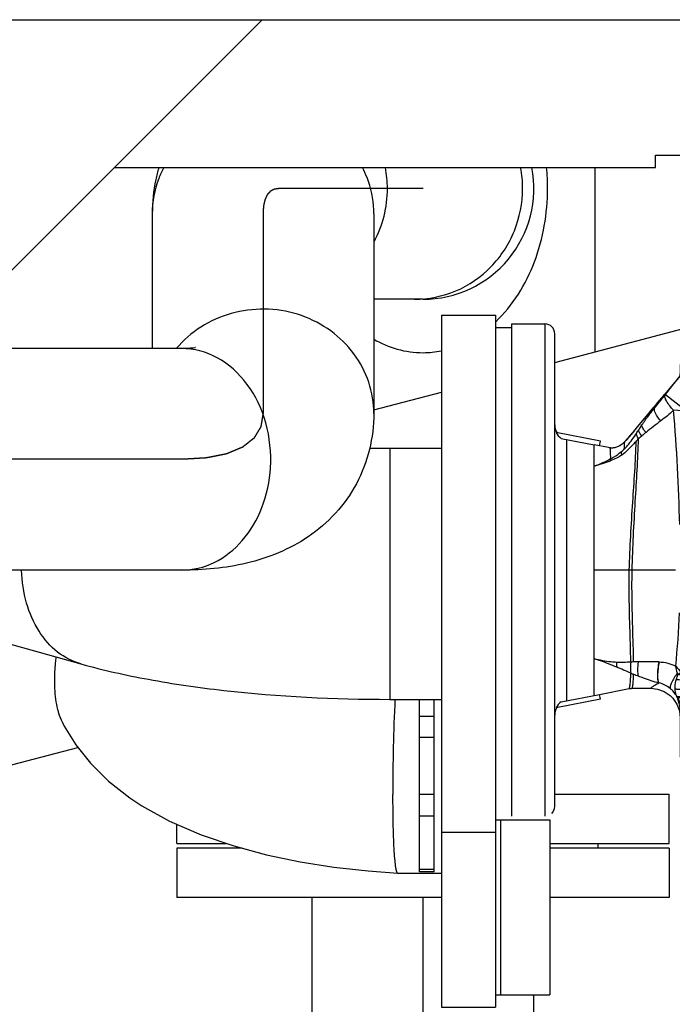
# Model space of a CAD drawing. Header units: millimetres. Extents: x 0 to 1189, y 0 to 841.
# Tile 32 of 158: x 498 to 509, y 290 to 306. Entities that reach past the tile are written whole.
import ezdxf

# ---------------------------------------------------------------- set-up
doc = ezdxf.new("R2010")
doc.units = ezdxf.units.MM
doc.header["$LTSCALE"] = 65.395
doc.linetypes.add('CENTER', pattern=[0.6, 0.375, -0.075, 0.075, -0.075])
for name, color, linetype in [('0006_725700_27_ABL983', 7, 'CONTINUOUS'), ('0006_725700_27_T2_PBL985', 7, 'CONTINUOUS'), ('0006_725700_27_T3_ABL984', 7, 'CONTINUOUS'), ('1907_060000_TLKGS_KGS_V_ABL933', 7, 'CONTINUOUS'), ('1907_153200_52_ABL1126', 7, 'CONTINUOUS'), ('1907_153200_52_T1_PBL1146', 7, 'CONTINUOUS'), ('1907_153200_83_ABL1034', 7, 'CONTINUOUS'), ('1907_153200_83_T5_PBL1250', 7, 'CONTINUOUS'), ('1997_030000_TLKGS_V_ABL918', 7, 'CONTINUOUS'), ('1997_800000_TLKGS_V_ABL980', 7, 'CONTINUOUS'), ('80ND40-DIN2690-MAK_PBL1253', 7, 'CONTINUOUS'), ('EN1092-1-01A-DN80-PN16_PBL1125', 7, 'CONTINUOUS'), ('EN1092-1-01A-DN80-PN16_PBL1127', 7, 'CONTINUOUS'), ('EN1092-1-05A-DN80-PN16_PBL1124', 7, 'CONTINUOUS'), ('links_21_VBL869', 7, 'CONTINUOUS')]:
    doc.layers.add(name, color=color, linetype=linetype)

# ---------------------------------------------------------------- blocks, each defined once
blk = doc.blocks.new('0006_725700_27_T2_PBL985', base_point=(511.518, 297.016))
at = {"layer": '0006_725700_27_T2_PBL985', "color": 7, "linetype": 'CONTINUOUS'}
for p, q in [((506.11, 301.016), (506.645, 301.016)), ((506.11, 293.016), (506.11, 301.016)), ((506.805, 293.176), (506.805, 300.856)), ((508.845, 300.356), (510.569, 300.356)), ((508.845, 300.356), (508.845, 300.204)), ((514.961, 300.356), (516.685, 300.356)), ((516.685, 297.794), (516.685, 300.356)), ((508.826, 300.153), (508.751, 300.064)), ((508.827, 300.154), (508.826, 300.153)), ((508.839, 300.175), (508.827, 300.154)), ((508.828, 300.154), (508.827, 300.154)), ((508.828, 300.154), (508.83, 300.157)), ((508.829, 300.154), (508.828, 300.154)), ((508.845, 300.204), (508.839, 300.175)), ((508.846, 300.203), (508.845, 300.204)), ((508.751, 300.064), (508.589, 299.871)), ((509.213, 300.052), (509.209, 300.043)), ((508.541, 299.814), (508.466, 299.726)), ((508.591, 299.873), (508.533, 299.805)), ((508.412, 299.663), (508.335, 299.573)), ((508.47, 299.73), (508.409, 299.659)), ((508.313, 299.546), (508.256, 299.478)), ((508.355, 299.595), (508.294, 299.523)), ((508.258, 299.481), (508.118, 299.311)), ((516.925, 299.416), (516.805, 299.416)), ((516.925, 299.416), (516.925, 297.016)), ((507.546, 299.113), (506.826, 299.253)), ((508.002, 299.171), (507.969, 299.133)), ((508.027, 299.201), (507.992, 299.16)), ((508.059, 299.239), (508.012, 299.184)), ((508.093, 299.28), (508.045, 299.222)), ((508.129, 299.324), (508.079, 299.264)), ((506.912, 299.155), (507.445, 299.051)), ((506.999, 294.894), (506.999, 299.138)), ((507.68, 299.006), (507.445, 299.051)), ((507.445, 298.703), (507.445, 299.051)), ((507.531, 299.035), (507.546, 299.113)), ((507.882, 299.049), (507.863, 299.037)), ((507.933, 299.092), (507.93, 299.09)), ((507.945, 299.106), (507.932, 299.092)), ((507.969, 299.133), (507.945, 299.106)), ((507.986, 299.153), (507.971, 299.136)), ((507.699, 299.002), (507.679, 299.006)), ((507.7, 299.002), (507.692, 299.004)), ((507.7, 299.002), (507.699, 299.002)), ((507.702, 299.002), (507.7, 299.002)), ((507.702, 299.002), (507.7, 299.002)), ((507.445, 297.016), (507.445, 298.703)), ((516.406, 298.796), (516.405, 298.796)), ((516.406, 298.796), (516.405, 298.673)), ((516.406, 298.797), (516.406, 298.796)), ((507.445, 295.576), (507.445, 297.016)), ((516.925, 297.016), (516.805, 297.016)), ((516.685, 293.996), (516.685, 296.238)), ((507.445, 294.98), (507.445, 295.576)), ((508.934, 295.362), (508.925, 295.353)), ((508.927, 295.406), (508.967, 295.409)), ((508.943, 295.373), (508.934, 295.362)), ((508.937, 295.361), (508.934, 295.361)), ((508.949, 295.381), (508.943, 295.373)), ((508.953, 295.379), (508.967, 295.409)), ((507.531, 294.997), (508.017, 295.091)), ((508.063, 295.096), (508.365, 295.096)), ((516.405, 295.125), (516.405, 293.996)), ((507.546, 294.918), (506.826, 294.778)), ((506.912, 294.877), (507.531, 294.997)), ((507.546, 294.918), (507.531, 294.997)), ((508.845, 294.717), (508.845, 293.996)), ((516.528, 293.713), (516.556, 293.685)), ((509.285, 293.556), (510.765, 293.556)), ((514.698, 293.516), (515.027, 293.516)), ((514.767, 293.556), (516.245, 293.556)), ((514.927, 293.516), (514.927, 293.556)), ((514.963, 293.556), (514.963, 293.516)), ((515.019, 293.516), (515.019, 293.556)), ((515.026, 293.516), (515.026, 293.556)), ((515.027, 293.516), (515.027, 293.556)), ((515.427, 293.516), (515.427, 293.556)), ((515.427, 293.516), (515.845, 293.516)), ((515.428, 293.516), (515.428, 293.556)), ((515.436, 293.516), (515.436, 293.556)), ((515.477, 293.516), (515.477, 293.556)), ((515.745, 293.516), (515.745, 293.556)), ((515.782, 293.556), (515.782, 293.516)), ((515.837, 293.516), (515.837, 293.556)), ((515.844, 293.516), (515.844, 293.556)), ((515.845, 293.516), (515.845, 293.556))]:
    blk.add_line(p, q, dxfattribs=at)
at = {"layer": '0006_725700_27_T2_PBL985', "color": 9, "linetype": 'CONTINUOUS'}
for p, q in [((506.645, 301.016), (506.645, 293.016)), ((509.285, 300.022), (509.285, 300.356)), ((516.528, 300.356), (516.528, 298.361)), ((508.827, 300.153), (508.828, 300.154)), ((508.604, 299.867), (508.95, 299.597)), ((508.95, 299.597), (508.737, 299.614)), ((516.805, 297.016), (516.805, 299.416)), ((509.071, 299.19), (509.072, 299.19)), ((509.072, 299.192), (509.072, 299.192)), ((516.25, 299.209), (516.466, 299.207)), ((509.037, 298.448), (509.043, 298.695)), ((509.043, 298.695), (509.045, 298.725)), ((509.043, 298.695), (509.135, 298.693)), ((509.045, 298.725), (509.149, 298.718)), ((516.406, 298.797), (516.404, 298.798)), ((516.405, 298.796), (516.404, 298.798)), ((516.405, 298.673), (516.405, 298.796)), ((509.89, 298.589), (509.89, 298.588)), ((515.661, 298.592), (515.661, 298.592)), ((509.547, 298.48), (509.546, 298.48)), ((515.369, 298.299), (515.368, 298.299)), ((515.369, 298.299), (515.369, 298.299)), ((508.017, 297.016), (507.445, 297.016)), ((508.063, 297.016), (508.017, 297.016)), ((508.765, 297.016), (508.063, 297.016)), ((508.978, 295.521), (508.981, 295.719)), ((510.166, 295.772), (510.167, 295.772)), ((516.528, 295.67), (516.528, 293.713)), ((507.445, 295.576), (507.452, 295.575)), ((508.978, 295.521), (509.065, 295.52)), ((509.665, 295.49), (509.634, 295.478)), ((515.887, 295.575), (515.979, 295.544)), ((515.979, 295.544), (515.981, 295.544)), ((507.807, 295.443), (507.807, 295.442)), ((508.041, 295.343), (508.041, 295.343)), ((508.802, 295.32), (508.797, 295.342)), ((508.856, 295.354), (508.927, 295.406)), ((508.967, 295.409), (508.991, 295.387)), ((508.981, 295.453), (509.085, 295.465)), ((508.991, 295.387), (509.105, 295.413)), ((509.634, 295.478), (509.632, 295.478)), ((515.689, 295.435), (515.689, 295.436)), ((509.079, 295.238), (509.16, 295.291)), ((516.326, 295.195), (516.405, 295.125)), ((509.205, 295.075), (509.245, 295.127)), ((508.799, 294.94), (508.796, 294.948)), ((508.845, 294.717), (509.277, 294.717)), ((509.277, 293.996), (509.277, 294.717)), ((510.143, 293.996), (508.845, 293.996)), ((516.405, 293.996), (515.388, 293.996)), ((509.285, 293.556), (509.281, 293.556)), ((509.285, 293.556), (509.285, 293.556)), ((514.975, 293.556), (514.975, 293.516)), ((515.793, 293.556), (515.793, 293.516))]:
    blk.add_line(p, q, dxfattribs=at)
at = {"layer": '0006_725700_27_T2_PBL985', "color": 7, "linetype": 'CONTINUOUS'}
for points in [[(508.845, 300.199), (508.84, 300.176), (508.83, 300.157)], [(508.444, 299.699), (508.438, 299.693), (508.432, 299.686)], [(507.933, 299.092), (507.93, 299.09), (507.922, 299.082), (507.911, 299.072), (507.898, 299.061), (507.882, 299.049), (507.863, 299.037), (507.844, 299.028), (507.826, 299.02), (507.81, 299.014), (507.794, 299.009), (507.78, 299.005), (507.766, 299.003), (507.754, 299.001), (507.742, 299), (507.731, 299), (507.721, 299), (507.711, 299.001)], [(507.93, 299.09), (507.922, 299.082), (507.911, 299.072), (507.898, 299.061)], [(507.971, 299.136), (507.958, 299.12), (507.944, 299.105)], [(507.754, 299.001), (507.742, 299), (507.731, 299), (507.721, 299), (507.711, 299.001), (507.702, 299.002)], [(508.017, 295.091), (508.03, 295.094), (508.05, 295.095), (508.063, 295.096)], [(508.365, 295.096), (508.474, 295.083), (508.584, 295.043), (508.681, 294.977), (508.723, 294.936), (508.789, 294.84), (508.831, 294.731), (508.845, 294.616)]]:
    blk.add_lwpolyline(points, dxfattribs=at)
at = {"layer": '0006_725700_27_T2_PBL985', "color": 9, "linetype": 'CONTINUOUS'}
blk.add_lwpolyline([(509.072, 299.192), (509.072, 299.191), (509.072, 299.19)], dxfattribs=at)
at = {"layer": '0006_725700_27_T2_PBL985', "color": 7, "linetype": 'CONTINUOUS'}
for centre, radius, start, end in [((506.645, 300.856), 0.16, 0, 90), ((508.764, 300.204), 0.0815, 340.3811, 343.7263), ((508.765, 300.204), 0.0799, 339.3174, 340.9961), ((508.764, 300.204), 0.0808, 341.0354, 352.8247), ((508.765, 300.204), 0.0805, 343.712, 356.1672), ((508.755, 300.205), 0.0898, 357.5243, 359.4843), ((514.695, 318.863), 19.603, 253.7488, 253.9795), ((516.805, 299.536), 0.12, 180, 270), ((507.045, 299.374), 0.24, 180, 210.8825), ((516.805, 296.896), 0.12, 90, 110.5607), ((512.765, 297.016), 4, 359.4628, 0.5371), ((511.55, 291.59), 4.589, 124.9043, 125.5519), ((483.063, 307.146), 28.439, 335.2383, 335.5578), ((508.681, 297.511), 2.165, 276.4509, 276.7063), ((505.996, 295.113), 2.894, 2.4103, 4.1643), ((507.045, 294.658), 0.24, 149.1183, 180), ((509.285, 293.996), 0.44, 180, 270), ((516.245, 293.996), 0.44, 270, 360), ((506.645, 293.176), 0.16, 315.0229, 360)]:
    blk.add_arc(centre, radius, start, end, dxfattribs=at)
at = {"layer": '0006_725700_27_T2_PBL985', "color": 9, "linetype": 'CONTINUOUS'}
for centre, radius, start, end in [((946.617, 294.912), 430.389, 179.27526, 179.42794), ((541.487, 296.996), 32.641, 175.4289, 178.5037), ((500.441, 304.242), 9.176, 326.9435, 327.3711), ((470.856, 301.128), 38.265, 356.3984, 357.0961), ((506.455, 336.324), 37.224, 274.0318, 274.587), ((519.387, 340.133), 41.044, 265.4035, 265.6163), ((516.206, 307.832), 8.629, 271.7306, 271.9998), ((507.354, 299.589), 0.839, 309.819, 314.385), ((510.312, 298.3), 0.687, 156.3233, 167.8479), ((510.738, 301.527), 3.271, 253.5779, 259.812), ((522.488, 296.867), 13.64, 183.046, 186.1471), ((517.945, 267.948), 28.929, 106.7315, 106.9816), ((510.395, 295.798), 0.792, 190.5829, 202.9373), ((511.125, 288.243), 7.59, 97.2572, 97.4596), ((510.969, 295.918), 0.842, 190.2509, 194.6938), ((510.97, 295.919), 0.843, 194.6896, 195.2224), ((514.614, 291.905), 3.883, 72.8456, 78.7489), ((508.187, 292.702), 2.823, 90.5114, 92.036), ((508.326, 279.399), 16.126, 89.388, 90.5821), ((508.491, 294.815), 0.709, 89.0827, 89.4072), ((509.526, 295.512), 0.548, 178.9859, 186.114), ((510.376, 295.79), 0.771, 202.9333, 205.5039), ((513.734, 289.09), 6.833, 71.6355, 72.7572), ((515.271, 295.708), 0.63, 336.435, 347.8011), ((509.092, 297.956), 2.817, 248.0931, 249.0983), ((506.716, 294.899), 2.128, 12.0321, 15.1673), ((509.585, 295.51), 0.607, 185.3711, 191.6599), ((510.337, 301.202), 6.293, 249.0535, 249.7861), ((508.408, 294.785), 0.409, 76.9879, 77.2571), ((508.283, 294.717), 0.563, 24.282, 25.3616), ((508.14, 294.707), 0.699, 15.0908, 19.4184), ((508.334, 294.716), 0.511, 0.0768, 19.7849), ((509.82, 294.009), 1.349, 135.3116, 136.1124)]:
    blk.add_arc(centre, radius, start, end, dxfattribs=at)
at = {"layer": '0006_725700_27_T2_PBL985', "color": 7, "linetype": 'CONTINUOUS'}
blk.add_ellipse((516.93, 293.996), major_axis=(0.524, 0), ratio=0.8391, start_param=-3.141593, end_param=-2.443461, dxfattribs=at)
at = {"layer": '0006_725700_27_T2_PBL985', "color": 9, "linetype": 'CONTINUOUS'}
for points in [[(516.466, 299.207), (516.44, 299.589), (516.423, 299.973), (516.406, 300.356)], [(516.492, 300.356), (516.495, 299.973), (516.499, 299.591), (516.507, 299.208)], [(508.604, 299.867), (508.678, 299.963), (508.752, 300.058), (508.827, 300.153)], [(509.285, 300.022), (509.172, 299.881), (509.061, 299.739), (508.95, 299.597)], [(508.737, 299.614), (508.672, 299.552), (508.6, 299.496), (508.529, 299.441)], [(508.529, 299.441), (508.448, 299.378), (508.366, 299.318), (508.288, 299.253)], [(508.166, 299.151), (508.183, 299.167), (508.2, 299.182), (508.218, 299.197)], [(508.288, 299.253), (508.264, 299.235), (508.241, 299.216), (508.218, 299.197)], [(509.072, 299.192), (509.158, 299.144), (509.243, 299.096), (509.328, 299.047)], [(509.072, 299.19), (509.116, 299.07), (509.16, 298.951), (509.203, 298.831)], [(516.197, 299.056), (516.23, 299.099), (516.253, 299.155), (516.25, 299.209)], [(508.129, 299.112), (508.141, 299.125), (508.153, 299.138), (508.166, 299.151)], [(507.895, 298.886), (507.839, 298.847), (507.775, 298.818), (507.711, 298.793)], [(507.712, 298.823), (507.627, 298.774), (507.537, 298.736), (507.446, 298.703)], [(507.446, 298.703), (507.534, 298.733), (507.624, 298.76), (507.711, 298.793)], [(507.711, 298.793), (507.711, 298.803), (507.711, 298.813), (507.712, 298.823)], [(516.405, 298.796), (516.393, 298.779), (516.381, 298.761), (516.368, 298.745)], [(509.89, 298.588), (509.854, 298.527), (509.828, 298.459), (509.814, 298.39)], [(515.741, 298.384), (515.726, 298.457), (515.699, 298.528), (515.661, 298.592)], [(515.879, 298.563), (515.896, 298.523), (515.909, 298.481), (515.918, 298.439)], [(509.64, 298.444), (509.608, 298.455), (509.577, 298.466), (509.547, 298.48)], [(509.814, 298.39), (509.755, 298.407), (509.698, 298.426), (509.64, 298.444)], [(515.918, 298.439), (515.859, 298.42), (515.8, 298.401), (515.741, 298.384)], [(515.995, 298.468), (515.97, 298.457), (515.944, 298.448), (515.918, 298.439)], [(508.77, 295.455), (508.802, 295.743), (508.819, 296.032), (508.831, 296.32)], [(508.041, 295.521), (507.963, 295.516), (507.885, 295.514), (507.807, 295.517)], [(508.087, 295.523), (508.072, 295.522), (508.056, 295.522), (508.041, 295.521)], [(508.502, 295.524), (508.594, 295.522), (508.689, 295.499), (508.77, 295.455)], [(515.689, 295.436), (515.722, 295.491), (515.746, 295.553), (515.759, 295.616)], [(508.041, 295.343), (507.963, 295.375), (507.885, 295.409), (507.807, 295.442)], [(508.77, 295.455), (508.8, 295.423), (508.829, 295.389), (508.856, 295.354)], [(508.802, 295.32), (508.82, 295.332), (508.838, 295.344), (508.856, 295.354)], [(509.079, 295.238), (509.047, 295.286), (509.015, 295.335), (508.991, 295.387)], [(508.681, 295.093), (508.629, 295.136), (508.565, 295.168), (508.5, 295.183)], [(508.782, 295.242), (508.789, 295.268), (508.796, 295.294), (508.802, 295.32)], [(508.802, 295.32), (508.829, 295.32), (508.856, 295.321), (508.882, 295.323)], [(508.792, 294.958), (508.764, 295.009), (508.726, 295.056), (508.681, 295.093)], [(508.926, 295.05), (508.906, 295.064), (508.885, 295.076), (508.863, 295.086)], [(508.926, 295.05), (508.918, 294.996), (508.91, 294.942), (508.899, 294.888)], [(509.205, 295.075), (509.252, 294.963), (509.277, 294.839), (509.277, 294.717)], [(509.316, 295.006), (509.277, 295.026), (509.24, 295.049), (509.205, 295.075)], [(516.405, 295.125), (516.35, 295.061), (516.277, 295.011), (516.2, 294.976)], [(508.817, 294.926), (508.809, 294.932), (508.801, 294.939), (508.796, 294.948)], [(508.819, 294.934), (508.811, 294.939), (508.803, 294.946), (508.797, 294.953)], [(508.814, 294.919), (508.808, 294.925), (508.803, 294.932), (508.799, 294.94)], [(508.814, 294.919), (508.813, 294.909), (508.813, 294.899), (508.815, 294.889)], [(508.842, 294.856), (508.837, 294.878), (508.827, 294.9), (508.814, 294.919)], [(508.842, 294.856), (508.83, 294.864), (508.821, 294.876), (508.815, 294.889)], [(508.899, 294.888), (508.885, 294.909), (508.867, 294.928), (508.847, 294.945)], [(508.86, 294.958), (508.876, 294.937), (508.89, 294.913), (508.899, 294.888)]]:
    blk.add_open_spline(points, degree=3, dxfattribs=at)
at = {"layer": '0006_725700_27_T2_PBL985', "color": 7, "linetype": 'CONTINUOUS'}
for points, knots in [([(509.209, 300.043), (509.163, 300.057), (509.036, 300.094), (508.909, 300.131), (508.829, 300.154)], [0, 0, 0, 0, 0.367589, 1, 1, 1, 1]), ([(509.213, 300.052), (509.168, 300.07), (509.046, 300.121), (508.924, 300.171), (508.846, 300.203)], [0, 0, 0, 0, 0.364371, 1, 1, 1, 1]), ([(507.807, 295.517), (507.778, 295.518), (507.658, 295.527), (507.539, 295.55), (507.452, 295.575)], [0, 0, 0, 0, 0.245477, 1, 1, 1, 1]), ([(508.967, 295.409), (508.964, 295.378), (508.953, 295.258), (508.939, 295.138), (508.926, 295.05)], [0, 0, 0, 0, 0.258686, 1, 1, 1, 1]), ([(508.887, 295.235), (508.885, 295.222), (508.875, 295.173), (508.867, 295.123), (508.863, 295.086)], [0, 0, 0, 0, 0.259255, 1, 1, 1, 1])]:
    blk.add_open_spline(points, degree=3, knots=knots, dxfattribs=at)
for points in [[(508.83, 300.157), (508.839, 300.169), (508.844, 300.185), (508.845, 300.201)], [(508.835, 297.756), (508.82, 298.376), (508.79, 298.996), (508.737, 299.614)], [(506.826, 299.253), (506.844, 299.214), (506.875, 299.178), (506.912, 299.155)], [(508.924, 295.36), (508.901, 295.357), (508.879, 295.356), (508.856, 295.354)], [(508.949, 295.381), (508.955, 295.39), (508.964, 295.399), (508.967, 295.409)], [(516.405, 295.125), (516.405, 295.185), (516.396, 295.247), (516.377, 295.305)], [(506.912, 294.877), (506.875, 294.854), (506.844, 294.818), (506.826, 294.778)]]:
    blk.add_open_spline(points, degree=3, dxfattribs=at)
at = {"layer": '0006_725700_27_T2_PBL985', "color": 9, "linetype": 'CONTINUOUS'}
for points, knots in [([(508.43, 299.653), (508.445, 299.671), (508.503, 299.743), (508.561, 299.814), (508.604, 299.867)], [0, 0, 0, 0, 0.258261, 1, 1, 1, 1]), ([(508.737, 299.614), (508.693, 299.66), (508.633, 299.727), (508.585, 299.839), (508.604, 299.867)], [0, 0, 0, 0, 0.655036, 1, 1, 1, 1]), ([(508.222, 299.375), (508.239, 299.401), (508.305, 299.496), (508.377, 299.587), (508.43, 299.653)], [0, 0, 0, 0, 0.264755, 1, 1, 1, 1]), ([(508.529, 299.441), (508.495, 299.48), (508.449, 299.539), (508.417, 299.627), (508.43, 299.653)], [0, 0, 0, 0, 0.642545, 1, 1, 1, 1]), ([(508.17, 299.294), (508.174, 299.301), (508.191, 299.328), (508.208, 299.355), (508.222, 299.375)], [0, 0, 0, 0, 0.23693, 1, 1, 1, 1]), ([(508.288, 299.253), (508.268, 299.275), (508.24, 299.311), (508.219, 299.358), (508.222, 299.375)], [0, 0, 0, 0, 0.627214, 1, 1, 1, 1]), ([(507.94, 298.99), (507.957, 299.006), (508.028, 299.082), (508.088, 299.169), (508.132, 299.237)], [0, 0, 0, 0, 0.220303, 1, 1, 1, 1]), ([(508.166, 299.151), (508.16, 299.159), (508.144, 299.185), (508.13, 299.216), (508.132, 299.237)], [0, 0, 0, 0, 0.319941, 1, 1, 1, 1]), ([(508.218, 299.197), (508.203, 299.215), (508.182, 299.244), (508.168, 299.28), (508.17, 299.294)], [0, 0, 0, 0, 0.610409, 1, 1, 1, 1]), ([(516.404, 298.798), (516.404, 298.807), (516.41, 298.823), (516.42, 298.856), (516.434, 298.896), (516.447, 298.946), (516.461, 299.014), (516.47, 299.101), (516.469, 299.172), (516.466, 299.207)], [0, 0, 0, 0, 0.062239, 0.123414, 0.246042, 0.369672, 0.49445, 0.746489, 1, 1, 1, 1]), ([(516.507, 299.208), (516.508, 299.172), (516.504, 299.099), (516.484, 298.992), (516.456, 298.908), (516.431, 298.852), (516.417, 298.821), (516.408, 298.806), (516.406, 298.797)], [0, 0, 0, 0, 0.256363, 0.509804, 0.757397, 0.879204, 0.939483, 1, 1, 1, 1]), ([(508.129, 299.112), (508.11, 299.093), (508.038, 299.012), (507.963, 298.932), (507.895, 298.886)], [0, 0, 0, 0, 0.245812, 1, 1, 1, 1]), ([(507.94, 298.99), (507.941, 299.009), (507.94, 299.044), (507.942, 299.066), (507.936, 299.096), (507.933, 299.092)], [0, 0, 0, 0, 0.552274, 0.859149, 1, 1, 1, 1]), ([(508.017, 297.016), (508.026, 297.385), (508.069, 298.083), (508.119, 298.781), (508.129, 299.112)], [0, 0, 0, 0, 0.527318, 1, 1, 1, 1]), ([(508.063, 297.016), (508.072, 297.388), (508.111, 298.1), (508.156, 298.811), (508.166, 299.151)], [0, 0, 0, 0, 0.522901, 1, 1, 1, 1]), ([(507.712, 298.823), (507.714, 298.838), (507.715, 298.868), (507.712, 298.914), (507.707, 298.956), (507.711, 298.993), (507.7, 299.002)], [0, 0, 0, 0, 0.259328, 0.501303, 0.750962, 1, 1, 1, 1]), ([(507.712, 298.823), (507.729, 298.832), (507.791, 298.869), (507.85, 298.911), (507.891, 298.945)], [0, 0, 0, 0, 0.270969, 1, 1, 1, 1]), ([(507.895, 298.886), (507.894, 298.891), (507.891, 298.911), (507.889, 298.931), (507.891, 298.945)], [0, 0, 0, 0, 0.282275, 1, 1, 1, 1]), ([(516.287, 298.904), (516.298, 298.896), (516.339, 298.863), (516.378, 298.827), (516.404, 298.798)], [0, 0, 0, 0, 0.260538, 1, 1, 1, 1]), ([(515.741, 298.384), (515.711, 298.376), (515.588, 298.342), (515.464, 298.315), (515.369, 298.299)], [0, 0, 0, 0, 0.246461, 1, 1, 1, 1]), ([(508.041, 295.521), (508.039, 295.64), (508.026, 296.138), (508.008, 296.637), (508.017, 297.016)], [0, 0, 0, 0, 0.239052, 1, 1, 1, 1]), ([(508.087, 295.523), (508.085, 295.639), (508.072, 296.137), (508.054, 296.635), (508.063, 297.016)], [0, 0, 0, 0, 0.234099, 1, 1, 1, 1]), ([(509.616, 295.653), (509.744, 295.692), (509.917, 295.738), (510.094, 295.763), (510.14, 295.769)], [0, 0, 0, 0, 0.744965, 1, 1, 1, 1]), ([(507.452, 295.575), (507.482, 295.566), (507.603, 295.529), (507.72, 295.481), (507.807, 295.443)], [0, 0, 0, 0, 0.246545, 1, 1, 1, 1]), ([(507.807, 295.517), (507.807, 295.51), (507.806, 295.486), (507.806, 295.461), (507.807, 295.443)], [0, 0, 0, 0, 0.27166, 1, 1, 1, 1]), ([(508.041, 295.521), (508.039, 295.503), (508.034, 295.444), (508.032, 295.383), (508.041, 295.343)], [0, 0, 0, 0, 0.302312, 1, 1, 1, 1]), ([(508.162, 295.524), (508.156, 295.479), (508.148, 295.404), (508.153, 295.326), (508.163, 295.296)], [0, 0, 0, 0, 0.592902, 1, 1, 1, 1]), ([(508.498, 295.524), (508.484, 295.451), (508.469, 295.351), (508.474, 295.237), (508.487, 295.195), (508.498, 295.184)], [0, 0, 0, 0, 0.6424, 0.863425, 1, 1, 1, 1]), ([(508.502, 295.524), (508.487, 295.451), (508.472, 295.351), (508.477, 295.237), (508.489, 295.194), (508.5, 295.183)], [0, 0, 0, 0, 0.642751, 0.863754, 1, 1, 1, 1]), ([(510.134, 295.642), (510.092, 295.63), (509.934, 295.584), (509.778, 295.531), (509.665, 295.49)], [0, 0, 0, 0, 0.268552, 1, 1, 1, 1]), ([(508.017, 295.091), (508.016, 295.091), (508.02, 295.097), (508.02, 295.102), (508.025, 295.119), (508.028, 295.141), (508.032, 295.175), (508.038, 295.243), (508.04, 295.3), (508.041, 295.343)], [0, 0, 0, 0, 0.009086, 0.039819, 0.098083, 0.189994, 0.32114, 0.496511, 1, 1, 1, 1]), ([(508.797, 295.342), (508.762, 295.292), (508.717, 295.223), (508.682, 295.138), (508.676, 295.104), (508.681, 295.093)], [0, 0, 0, 0, 0.655246, 0.870527, 1, 1, 1, 1]), ([(508.063, 295.096), (508.062, 295.096), (508.066, 295.1), (508.066, 295.106), (508.071, 295.12), (508.074, 295.141), (508.078, 295.171), (508.084, 295.233), (508.086, 295.286), (508.087, 295.325)], [0, 0, 0, 0, 0.008978, 0.039367, 0.097113, 0.188463, 0.319215, 0.49457, 1, 1, 1, 1]), ([(508.163, 295.296), (508.189, 295.287), (508.3, 295.246), (508.411, 295.208), (508.498, 295.184)], [0, 0, 0, 0, 0.236657, 1, 1, 1, 1]), ([(508.365, 295.096), (508.366, 295.096), (508.367, 295.099), (508.371, 295.101), (508.378, 295.11), (508.391, 295.12), (508.409, 295.134), (508.444, 295.157), (508.475, 295.174), (508.498, 295.184)], [0, 0, 0, 0, 0.009911, 0.043862, 0.108187, 0.208233, 0.348651, 0.530647, 1, 1, 1, 1]), ([(508.76, 295.088), (508.76, 295.099), (508.761, 295.151), (508.772, 295.202), (508.782, 295.242)], [0, 0, 0, 0, 0.217706, 1, 1, 1, 1]), ([(508.782, 295.242), (508.79, 295.24), (508.825, 295.235), (508.861, 295.234), (508.887, 295.235)], [0, 0, 0, 0, 0.234776, 1, 1, 1, 1]), ([(509.205, 295.075), (509.195, 295.087), (509.15, 295.14), (509.108, 295.195), (509.079, 295.238)], [0, 0, 0, 0, 0.237255, 1, 1, 1, 1]), ([(508.792, 294.958), (508.787, 294.967), (508.771, 295.009), (508.761, 295.054), (508.76, 295.088)], [0, 0, 0, 0, 0.234927, 1, 1, 1, 1]), ([(508.76, 295.088), (508.767, 295.086), (508.801, 295.079), (508.836, 295.082), (508.863, 295.086)], [0, 0, 0, 0, 0.210877, 1, 1, 1, 1]), ([(508.863, 295.086), (508.862, 295.074), (508.858, 295.032), (508.859, 294.989), (508.86, 294.958)], [0, 0, 0, 0, 0.276928, 1, 1, 1, 1]), ([(508.797, 294.953), (508.796, 294.954), (508.794, 294.955), (508.792, 294.957), (508.792, 294.958)], [0, 0, 0, 0, 0.521935, 1, 1, 1, 1]), ([(508.796, 294.948), (508.796, 294.949), (508.796, 294.951), (508.797, 294.953), (508.797, 294.953)], [0, 0, 0, 0, 0.478176, 1, 1, 1, 1]), ([(508.797, 294.953), (508.8, 294.96), (508.826, 294.967), (508.846, 294.963), (508.86, 294.958)], [0, 0, 0, 0, 0.316984, 1, 1, 1, 1]), ([(508.817, 294.926), (508.817, 294.925), (508.816, 294.923), (508.815, 294.92), (508.814, 294.921)], [0, 0, 0, 0, 0.639497, 1, 1, 1, 1]), ([(508.819, 294.934), (508.819, 294.932), (508.818, 294.93), (508.817, 294.927), (508.817, 294.926)], [0, 0, 0, 0, 0.534948, 1, 1, 1, 1]), ([(508.847, 294.945), (508.842, 294.949), (508.826, 294.949), (508.821, 294.938), (508.819, 294.934)], [0, 0, 0, 0, 0.591077, 1, 1, 1, 1]), ([(508.899, 294.888), (508.894, 294.883), (508.88, 294.869), (508.855, 294.848), (508.842, 294.856)], [0, 0, 0, 0, 0.334605, 1, 1, 1, 1]), ([(509.277, 293.996), (509.277, 293.931), (509.277, 293.841), (509.279, 293.73), (509.28, 293.668), (509.281, 293.621), (509.281, 293.587), (509.284, 293.568), (509.283, 293.558), (509.285, 293.556)], [0, 0, 0, 0, 0.440408, 0.616395, 0.756744, 0.86269, 0.937356, 0.98267, 1, 1, 1, 1])]:
    blk.add_open_spline(points, degree=3, knots=knots, dxfattribs=at)
blk = doc.blocks.new('0006_725700_27_T3_ABL984', base_point=(511.518, 297.016))
at = {"layer": '0006_725700_27_T2_PBL985'}
blk.add_blockref('0006_725700_27_T2_PBL985', (511.518, 297.016), dxfattribs=at)
blk = doc.blocks.new('0006_725700_27_ABL983', base_point=(512.765, 301.749))
at = {"layer": '0006_725700_27_T3_ABL984'}
blk.add_blockref('0006_725700_27_T3_ABL984', (511.518, 297.016), dxfattribs=at)
blk = doc.blocks.new('EN1092-1-01A-DN80-PN16_PBL1125', base_point=(504.665, 292.096))
at = {"layer": 'EN1092-1-01A-DN80-PN16_PBL1125', "color": 7, "linetype": 'CONTINUOUS'}
for p, q in [((501.728, 292.496), (500.665, 292.496)), ((500.665, 292.496), (500.665, 291.696)), ((508.665, 292.496), (506.725, 292.496)), ((508.665, 292.496), (508.665, 291.696)), ((504.965, 291.696), (500.665, 291.696)), ((508.665, 291.696), (506.725, 291.696))]:
    blk.add_line(p, q, dxfattribs=at)
blk = doc.blocks.new('1907_153200_83_T5_PBL1250', base_point=(504.665, 285.448))
at = {"layer": '1907_153200_83_T5_PBL1250', "color": 7, "linetype": 'CONTINUOUS'}
for p, q in [((502.865, 285.114), (502.865, 291.696)), ((506.465, 285.114), (506.465, 290.116)), ((502.865, 281.16), (502.865, 281.558)), ((502.865, 280.4), (502.865, 280.76))]:
    blk.add_line(p, q, dxfattribs=at)
at = {"layer": '1907_153200_83_T5_PBL1250', "color": 2, "linetype": 'CENTER'}
for p, q in [((504.665, 285.114), (504.665, 291.696)), ((504.665, 279.2), (504.665, 280.76))]:
    blk.add_line(p, q, dxfattribs=at)
blk = doc.blocks.new('1907_153200_83_ABL1034', base_point=(496.765, 271.906))
at = {"layer": '1907_153200_83_T5_PBL1250'}
blk.add_blockref('1907_153200_83_T5_PBL1250', (504.665, 285.448), dxfattribs=at)
at = {"layer": 'EN1092-1-01A-DN80-PN16_PBL1125'}
blk.add_blockref('EN1092-1-01A-DN80-PN16_PBL1125', (504.665, 292.096), dxfattribs=at)
blk = doc.blocks.new('EN1092-1-05A-DN80-PN16_PBL1124', base_point=(506.325, 291.536))
at = {"layer": 'EN1092-1-05A-DN80-PN16_PBL1124', "color": 7, "linetype": 'CONTINUOUS'}
for p, q in [((505.925, 292.956), (505.925, 290.116)), ((506.725, 292.956), (506.725, 290.116)), ((505.925, 290.116), (506.725, 290.116))]:
    blk.add_line(p, q, dxfattribs=at)
blk = doc.blocks.new('EN1092-1-01A-DN80-PN16_PBL1127', base_point=(504.665, 292.976))
at = {"layer": 'EN1092-1-01A-DN80-PN16_PBL1127', "color": 7, "linetype": 'CONTINUOUS'}
for p, q in [((506.805, 293.376), (508.665, 293.376)), ((508.665, 292.576), (508.665, 293.376)), ((500.665, 292.576), (500.665, 292.887)), ((500.665, 292.576), (501.465, 292.576)), ((506.725, 292.576), (508.665, 292.576))]:
    blk.add_line(p, q, dxfattribs=at)
blk = doc.blocks.new('1907_153200_52_T1_PBL1146', base_point=(499.008, 300.287))
at = {"layer": '1907_153200_52_T1_PBL1146', "color": 2, "linetype": 'CENTER'}
for p, q in [((504.665, 303.216), (502.328, 303.216)), ((502.065, 302.807), (502.065, 299.56)), ((500.743, 298.816), (493.3, 298.816))]:
    blk.add_line(p, q, dxfattribs=at)
at = {"layer": '1907_153200_52_T1_PBL1146', "color": 9, "linetype": 'CONTINUOUS'}
for p, q in [((503.865, 302.807), (503.864, 302.871)), ((503.865, 299.56), (503.864, 299.624))]:
    blk.add_line(p, q, dxfattribs=at)
at = {"layer": '1907_153200_52_T1_PBL1146', "color": 7, "linetype": 'CONTINUOUS'}
for p, q in [((500.265, 302.807), (500.265, 300.616)), ((503.865, 302.807), (503.865, 299.56)), ((504.665, 301.416), (503.865, 301.416)), ((500.743, 300.616), (491.87, 300.616)), ((500.743, 297.016), (492.121, 297.016))]:
    blk.add_line(p, q, dxfattribs=at)
at = {"layer": '1907_153200_52_T1_PBL1146', "color": 9, "linetype": 'CONTINUOUS'}
for centre, radius, start, end in [((502.24, 303.216), 1.846, 0.0094, 10.6495), ((504.437, 303.216), 1.846, 0.0094, 10.6495), ((502.25, 303.215), 1.836, 331.8739, 0.0125)]:
    blk.add_arc(centre, radius, start, end, dxfattribs=at)
at = {"layer": '1907_153200_52_T1_PBL1146', "color": 7, "linetype": 'CONTINUOUS'}
blk.add_arc((504.665, 303.216), 1.8, 270, 10.915, dxfattribs=at)
at = {"layer": '1907_153200_52_T1_PBL1146', "color": 9, "linetype": 'CONTINUOUS'}
for points, knots in [([(500.451, 303.558), (500.421, 303.5), (500.314, 303.263), (500.265, 303.001), (500.265, 302.807)], [0, 0, 0, 0, 0.252264, 1, 1, 1, 1]), ([(503.864, 302.871), (503.857, 303.048), (503.807, 303.287), (503.708, 303.503), (503.68, 303.556)], [0, 0, 0, 0, 0.747933, 1, 1, 1, 1]), ([(504.525, 301.416), (504.753, 301.416), (505.218, 301.51), (505.802, 301.912), (506.192, 302.511), (506.282, 302.982), (506.282, 303.216)], [0, 0, 0, 0, 0.247257, 0.496129, 0.747269, 1, 1, 1, 1]), ([(503.864, 299.624), (503.857, 299.795), (503.786, 300.141), (503.435, 300.755), (502.651, 301.278), (501.707, 301.284), (501.045, 300.99), (500.771, 300.751), (500.656, 300.616)], [0, 0, 0, 0, 0.121409, 0.244247, 0.493499, 0.74761, 0.874822, 1, 1, 1, 1]), ([(502.186, 298.68), (502.201, 298.924), (502.152, 299.409), (501.852, 300.049), (501.362, 300.502), (500.942, 300.616), (500.743, 300.616)], [0, 0, 0, 0, 0.274113, 0.535828, 0.776347, 1, 1, 1, 1]), ([(500.743, 297.016), (500.924, 297.016), (501.302, 297.108), (501.766, 297.484), (502.083, 298.032), (502.173, 298.46), (502.186, 298.68)], [0, 0, 0, 0, 0.225549, 0.46562, 0.725526, 1, 1, 1, 1])]:
    blk.add_open_spline(points, degree=3, knots=knots, dxfattribs=at)
at = {"layer": '1907_153200_52_T1_PBL1146', "color": 7, "linetype": 'CONTINUOUS'}
for points, knots in [([(500.372, 303.556), (500.352, 303.491), (500.289, 303.247), (500.265, 302.993), (500.265, 302.807)], [0, 0, 0, 0, 0.266273, 1, 1, 1, 1]), ([(500.967, 300.632), (500.97, 300.633), (500.932, 300.624), (500.913, 300.624), (500.828, 300.616), (500.776, 300.616), (500.743, 300.616)], [0, 0, 0, 0, 0.048668, 0.240318, 0.561986, 1, 1, 1, 1]), ([(503.865, 299.56), (503.865, 299.169), (503.674, 298.372), (502.864, 297.501), (501.817, 297.078), (501.096, 297.016), (500.743, 297.016)], [0, 0, 0, 0, 0.261661, 0.521355, 0.763666, 1, 1, 1, 1])]:
    blk.add_open_spline(points, degree=3, knots=knots, dxfattribs=at)
at = {"layer": '1907_153200_52_T1_PBL1146', "color": 2, "linetype": 'CENTER'}
for points, knots in [([(502.328, 303.216), (502.318, 303.214), (502.303, 303.212), (502.286, 303.21), (502.276, 303.208), (502.269, 303.207), (502.263, 303.206), (502.258, 303.206), (502.255, 303.205), (502.252, 303.205), (502.251, 303.205), (502.249, 303.205), (502.248, 303.204), (502.247, 303.203), (502.244, 303.202), (502.24, 303.2), (502.235, 303.197), (502.227, 303.193), (502.217, 303.188), (502.206, 303.182), (502.198, 303.178), (502.193, 303.175), (502.189, 303.173), (502.187, 303.172), (502.185, 303.171), (502.184, 303.171), (502.183, 303.17), (502.182, 303.169), (502.18, 303.167), (502.178, 303.165), (502.175, 303.161), (502.171, 303.157), (502.166, 303.151), (502.162, 303.146), (502.157, 303.141), (502.152, 303.136), (502.147, 303.13), (502.143, 303.126), (502.14, 303.122), (502.138, 303.12), (502.136, 303.118), (502.134, 303.116), (502.133, 303.115), (502.133, 303.115), (502.132, 303.114), (502.132, 303.112), (502.131, 303.11), (502.129, 303.107), (502.128, 303.104), (502.125, 303.099), (502.122, 303.093), (502.119, 303.085), (502.115, 303.078), (502.112, 303.071), (502.109, 303.063), (502.105, 303.056), (502.102, 303.05), (502.1, 303.045), (502.098, 303.042), (502.097, 303.039), (502.097, 303.038), (502.096, 303.037), (502.096, 303.035), (502.095, 303.032), (502.094, 303.029), (502.093, 303.022), (502.091, 303.014), (502.088, 303.002), (502.085, 302.986), (502.081, 302.971), (502.079, 302.96), (502.077, 302.954), (502.076, 302.949), (502.075, 302.944), (502.074, 302.941), (502.074, 302.938), (502.073, 302.937), (502.073, 302.936), (502.073, 302.934), (502.073, 302.931), (502.073, 302.927), (502.072, 302.922), (502.072, 302.914), (502.071, 302.904), (502.07, 302.892), (502.069, 302.876), (502.068, 302.848), (502.066, 302.823), (502.065, 302.807)], [0, 0, 0, 0, 0.0625, 0.09375, 0.109375, 0.125, 0.140625, 0.148438, 0.15625, 0.160156, 0.164062, 0.166016, 0.167969, 0.171875, 0.179688, 0.1875, 0.203125, 0.21875, 0.25, 0.28125, 0.296875, 0.3125, 0.320312, 0.328125, 0.332031, 0.333984, 0.335938, 0.339844, 0.34375, 0.351562, 0.359375, 0.375, 0.390625, 0.40625, 0.421875, 0.4375, 0.453125, 0.46875, 0.476562, 0.484375, 0.492188, 0.496094, 0.498047, 0.5, 0.501953, 0.503906, 0.507812, 0.515625, 0.523438, 0.53125, 0.546875, 0.5625, 0.578125, 0.59375, 0.609375, 0.625, 0.640625, 0.648438, 0.65625, 0.660156, 0.664062, 0.666016, 0.667969, 0.671875, 0.679688, 0.6875, 0.703125, 0.71875, 0.75, 0.78125, 0.796875, 0.804688, 0.8125, 0.820312, 0.828125, 0.830078, 0.832031, 0.833984, 0.835938, 0.839844, 0.84375, 0.851562, 0.859375, 0.875, 0.890625, 0.90625, 0.9375, 1, 1, 1, 1]), ([(502.065, 299.56), (502.063, 299.547), (502.058, 299.52), (502.053, 299.486), (502.048, 299.459), (502.045, 299.439), (502.041, 299.419), (502.038, 299.399), (502.035, 299.382), (502.033, 299.37), (502.032, 299.363), (502.031, 299.358), (502.03, 299.353), (502.03, 299.35), (502.029, 299.347), (502.029, 299.346), (502.029, 299.345), (502.029, 299.344), (502.028, 299.343), (502.027, 299.341), (502.025, 299.338), (502.023, 299.335), (502.019, 299.329), (502.015, 299.322), (502.01, 299.313), (502.003, 299.301), (501.994, 299.287), (501.983, 299.269), (501.973, 299.252), (501.962, 299.234), (501.952, 299.217), (501.943, 299.202), (501.936, 299.191), (501.93, 299.182), (501.926, 299.175), (501.922, 299.169), (501.92, 299.165), (501.919, 299.162), (501.917, 299.16), (501.917, 299.159), (501.916, 299.158), (501.915, 299.158), (501.915, 299.157), (501.912, 299.155), (501.909, 299.153), (501.905, 299.149), (501.9, 299.146), (501.894, 299.141), (501.884, 299.133), (501.869, 299.122), (501.852, 299.108), (501.834, 299.094), (501.817, 299.08), (501.799, 299.066), (501.785, 299.055), (501.773, 299.045), (501.764, 299.038), (501.755, 299.032), (501.748, 299.026), (501.742, 299.021), (501.738, 299.018), (501.736, 299.016), (501.733, 299.014), (501.732, 299.013), (501.73, 299.012), (501.729, 299.011), (501.729, 299.011), (501.728, 299.01), (501.727, 299.01), (501.725, 299.009), (501.723, 299.008), (501.72, 299.007), (501.716, 299.005), (501.711, 299.003), (501.703, 299), (501.692, 298.996), (501.68, 298.991), (501.668, 298.986), (501.652, 298.979), (501.632, 298.971), (501.607, 298.96), (501.583, 298.95), (501.559, 298.94), (501.534, 298.93), (501.514, 298.922), (501.5, 298.916), (501.492, 298.913), (501.486, 298.91), (501.48, 298.908), (501.475, 298.906), (501.472, 298.904), (501.471, 298.904), (501.47, 298.904), (501.468, 298.903), (501.466, 298.903), (501.463, 298.902), (501.458, 298.901), (501.451, 298.9), (501.441, 298.898), (501.428, 298.895), (501.413, 298.892), (501.393, 298.888), (501.367, 298.883), (501.336, 298.877), (501.305, 298.871), (501.275, 298.865), (501.244, 298.859), (501.218, 298.853), (501.198, 298.849), (501.182, 298.846), (501.17, 298.844), (501.159, 298.842), (501.153, 298.84), (501.148, 298.839), (501.145, 298.839), (501.142, 298.838), (501.141, 298.838), (501.139, 298.838), (501.137, 298.838), (501.133, 298.838), (501.126, 298.837), (501.116, 298.837), (501.107, 298.836), (501.095, 298.836), (501.073, 298.834), (501.042, 298.833), (501.004, 298.83), (500.967, 298.828), (500.93, 298.826), (500.88, 298.823), (500.817, 298.82), (500.768, 298.817), (500.743, 298.816)], [0, 0, 0, 0, 0.03125, 0.0625, 0.078125, 0.09375, 0.109375, 0.125, 0.140625, 0.148438, 0.152344, 0.15625, 0.160156, 0.164062, 0.165039, 0.166016, 0.166504, 0.166992, 0.167969, 0.169922, 0.171875, 0.175781, 0.179688, 0.1875, 0.195312, 0.203125, 0.21875, 0.234375, 0.25, 0.265625, 0.28125, 0.296875, 0.304688, 0.3125, 0.320312, 0.324219, 0.328125, 0.330078, 0.332031, 0.333008, 0.333496, 0.333984, 0.334961, 0.335938, 0.339844, 0.34375, 0.347656, 0.351562, 0.359375, 0.375, 0.390625, 0.40625, 0.421875, 0.4375, 0.453125, 0.460938, 0.46875, 0.476562, 0.484375, 0.488281, 0.492188, 0.494141, 0.496094, 0.498047, 0.499023, 0.499512, 0.5, 0.500488, 0.500977, 0.501953, 0.503906, 0.505859, 0.507812, 0.511719, 0.515625, 0.523438, 0.53125, 0.539062, 0.546875, 0.5625, 0.578125, 0.59375, 0.609375, 0.625, 0.640625, 0.648438, 0.652344, 0.65625, 0.660156, 0.664062, 0.665039, 0.666016, 0.666504, 0.666992, 0.667969, 0.669922, 0.671875, 0.675781, 0.679688, 0.6875, 0.695312, 0.703125, 0.71875, 0.734375, 0.75, 0.765625, 0.78125, 0.796875, 0.804688, 0.8125, 0.820312, 0.824219, 0.828125, 0.830078, 0.832031, 0.833008, 0.833496, 0.833984, 0.834961, 0.835938, 0.839844, 0.84375, 0.847656, 0.851562, 0.859375, 0.875, 0.890625, 0.90625, 0.921875, 0.9375, 0.96875, 1, 1, 1, 1])]:
    blk.add_open_spline(points, degree=3, knots=knots, dxfattribs=at)
blk = doc.blocks.new('T-STUECK-S-139_7X4-88_9X3_2_PBL1252', base_point=(505.662, 302.053))
at = {"layer": 'T-STUECK-S-139_7X4-88_9X3_2_PBL1252', "color": 7, "linetype": 'CONTINUOUS'}
blk.add_line((507.459, 303.556), (507.459, 300.563), dxfattribs=at)
at = {"layer": 'T-STUECK-S-139_7X4-88_9X3_2_PBL1252', "color": 9, "linetype": 'CONTINUOUS'}
for centre, radius, start, end in [((503.183, 303.216), 3.506, 359.997, 5.5693), ((504.664, 302.1), 1.551, 270.0365, 281.2178)]:
    blk.add_arc(centre, radius, start, end, dxfattribs=at)
for points, knots in [([(505.846, 301.051), (506.127, 301.317), (506.555, 302.017), (506.688, 302.813), (506.688, 303.216)], [0, 0, 0, 0, 0.489467, 1, 1, 1, 1]), ([(503.864, 300.767), (503.984, 300.698), (504.244, 300.588), (504.524, 300.549), (504.665, 300.549)], [0, 0, 0, 0, 0.495693, 1, 1, 1, 1])]:
    blk.add_open_spline(points, degree=3, knots=knots, dxfattribs=at)
blk = doc.blocks.new('1907_153200_52_ABL1126', base_point=(497.515, 298.067))
at = {"layer": '1907_153200_52_T1_PBL1146'}
blk.add_blockref('1907_153200_52_T1_PBL1146', (499.008, 300.287), dxfattribs=at)
at = {"layer": 'EN1092-1-01A-DN80-PN16_PBL1127'}
blk.add_blockref('EN1092-1-01A-DN80-PN16_PBL1127', (504.665, 292.976), dxfattribs=at)
at = {"layer": 'T-STUECK-S-139_7X4-88_9X3_2_PBL1252'}
blk.add_blockref('T-STUECK-S-139_7X4-88_9X3_2_PBL1252', (505.662, 302.053), dxfattribs=at)
blk = doc.blocks.new('80ND40-DIN2690-MAK_PBL1253', base_point=(507.505, 292.536))
at = {"layer": '80ND40-DIN2690-MAK_PBL1253', "color": 7, "linetype": 'CONTINUOUS'}
blk.add_line((507.505, 292.576), (507.505, 292.496), dxfattribs=at)
blk = doc.blocks.new('9M32C_GENSET_KPL_VERROHRUNG_ABL876', base_point=(486.513, 287.856))
at = {"layer": '0006_725700_27_ABL983'}
blk.add_blockref('0006_725700_27_ABL983', (512.765, 301.749), dxfattribs=at)
at = {"layer": '1907_153200_52_ABL1126'}
blk.add_blockref('1907_153200_52_ABL1126', (497.515, 298.067), dxfattribs=at)
at = {"layer": '1907_153200_83_ABL1034'}
blk.add_blockref('1907_153200_83_ABL1034', (496.765, 271.906), dxfattribs=at)
at = {"layer": '80ND40-DIN2690-MAK_PBL1253'}
blk.add_blockref('80ND40-DIN2690-MAK_PBL1253', (507.505, 292.536), dxfattribs=at)
at = {"layer": 'EN1092-1-05A-DN80-PN16_PBL1124'}
blk.add_blockref('EN1092-1-05A-DN80-PN16_PBL1124', (506.325, 291.536), dxfattribs=at)
blk = doc.blocks.new('1907_833000_31_SIMPLE1_T2_C_PBL982', base_point=(500.764, 291.234))
at = {"layer": '1907_833000_31_SIMPLE1_T2_C_PBL982', "color": 7, "linetype": 'CONTINUOUS'}
for p, q in [((506.805, 300.391), (509.365, 301.064)), ((503.865, 299.619), (504.965, 299.908)), ((504.605, 292.116), (504.605, 294.916)), ((504.845, 292.116), (504.845, 294.916)), ((495.485, 293.198), (499.055, 294.136)), ((504.253, 292.094), (504.254, 292.094)), ((504.254, 292.094), (504.965, 292.094)), ((504.845, 292.116), (504.605, 292.116))]:
    blk.add_line(p, q, dxfattribs=at)
at = {"layer": '1907_833000_31_SIMPLE1_T2_C_PBL982', "color": 9, "linetype": 'CONTINUOUS'}
for p, q in [((504.845, 294.639), (504.605, 294.639)), ((504.845, 294.294), (504.605, 294.294)), ((504.845, 293.37), (504.605, 293.37)), ((504.845, 293.016), (504.605, 293.016)), ((504.845, 292.152), (504.605, 292.152))]:
    blk.add_line(p, q, dxfattribs=at)
at = {"layer": '1907_833000_31_SIMPLE1_T2_C_PBL982', "color": 7, "linetype": 'CONTINUOUS'}
blk.add_lwpolyline([(498.799, 294.551), (498.835, 294.481), (499.024, 294.175), (499.262, 293.877), (499.554, 293.588), (499.9, 293.318), (500.096, 293.188), (500.548, 292.938), (501.06, 292.715), (501.588, 292.534), (502.124, 292.389), (502.668, 292.275), (503.218, 292.189), (503.773, 292.128), (504.253, 292.094)], dxfattribs=at)
blk.add_arc((536.41, 293.373), 32.238, 177.2559, 180.0069, dxfattribs=at)
for points, knots in [([(498.699, 295.606), (498.695, 295.573), (498.681, 295.445), (498.675, 295.317), (498.675, 295.221)], [0, 0, 0, 0, 0.255866, 1, 1, 1, 1]), ([(498.675, 295.221), (498.675, 295.177), (498.679, 295.02), (498.698, 294.862), (498.726, 294.751)], [0, 0, 0, 0, 0.277391, 1, 1, 1, 1]), ([(498.726, 294.751), (498.731, 294.733), (498.75, 294.664), (498.776, 294.597), (498.799, 294.551)], [0, 0, 0, 0, 0.272243, 1, 1, 1, 1]), ([(504.171, 293.369), (504.171, 293.196), (504.173, 292.95), (504.182, 292.642), (504.191, 292.456), (504.202, 292.309), (504.216, 292.195), (504.228, 292.134), (504.243, 292.095), (504.253, 292.094)], [0, 0, 0, 0, 0.40338, 0.574477, 0.720089, 0.837127, 0.923232, 0.977034, 1, 1, 1, 1])]:
    blk.add_open_spline(points, degree=3, knots=knots, dxfattribs=at)
blk = doc.blocks.new('1907_833000_31_SIMPLE1_T7_C_PBL1123', base_point=(505.845, 291.436))
at = {"layer": '1907_833000_31_SIMPLE1_T7_C_PBL1123', "color": 7, "linetype": 'CONTINUOUS'}
for p, q in [((506.725, 292.956), (506.725, 290.116)), ((504.965, 292.756), (504.965, 289.916)), ((505.845, 292.756), (505.845, 289.916)), ((505.845, 290.116), (506.725, 290.116)), ((504.965, 289.916), (505.845, 289.916))]:
    blk.add_line(p, q, dxfattribs=at)
blk = doc.blocks.new('1907_833000_31_SIMPLE1_T7_C_PBL1128', base_point=(505.845, 296.956))
at = {"layer": '1907_833000_31_SIMPLE1_T7_C_PBL1128', "color": 7, "linetype": 'CONTINUOUS'}
for p, q in [((504.965, 301.156), (505.845, 301.156)), ((504.965, 301.156), (504.965, 292.756)), ((505.845, 301.156), (505.845, 292.756)), ((505.845, 300.956), (506.107, 300.956)), ((505.845, 292.956), (506.725, 292.956)), ((504.965, 292.756), (505.845, 292.756))]:
    blk.add_line(p, q, dxfattribs=at)
blk = doc.blocks.new('1907_833000_31_SIMPLE1_T3_C_PBL1142', base_point=(494.364, 299.435))
at = {"layer": '1907_833000_31_SIMPLE1_T3_C_PBL1142', "color": 7, "linetype": 'CONTINUOUS'}
for p, q in [((504.125, 298.996), (504.965, 298.996)), ((495.665, 296.456), (499.107, 295.492)), ((504.125, 294.916), (504.965, 294.916))]:
    blk.add_line(p, q, dxfattribs=at)
at = {"layer": '1907_833000_31_SIMPLE1_T3_C_PBL1142', "color": 9, "linetype": 'CONTINUOUS'}
blk.add_line((504.125, 298.996), (504.125, 294.916), dxfattribs=at)
at = {"layer": '1907_833000_31_SIMPLE1_T3_C_PBL1142', "color": 7, "linetype": 'CONTINUOUS'}
blk.add_arc((504.125, 320.824), 21.828, 269.1406, 270.0004, dxfattribs=at)
at = {"layer": '1907_833000_31_SIMPLE1_T3_C_PBL1142', "color": 9, "linetype": 'CONTINUOUS'}
blk.add_open_spline([(499.107, 295.492), (498.97, 295.53), (498.702, 295.669), (498.396, 296.023), (498.198, 296.487), (498.147, 296.834), (498.14, 297.015)], degree=3, knots=[0, 0, 0, 0, 0.221425, 0.457823, 0.71742, 1, 1, 1, 1], dxfattribs=at)
at = {"layer": '1907_833000_31_SIMPLE1_T3_C_PBL1142', "color": 7, "linetype": 'CONTINUOUS'}
blk.add_open_spline([(499.107, 295.492), (499.468, 295.391), (500.237, 295.22), (501.909, 294.981), (503.224, 294.916), (504.125, 294.916)], degree=3, knots=[0, 0, 0, 0, 0.221986, 0.466499, 1, 1, 1, 1], dxfattribs=at)
blk = doc.blocks.new('1907_833000_31_SIMPLE1_C#AF0_ABL981', base_point=(500.523, 291.334))
at = {"layer": '1907_833000_31_SIMPLE1_T2_C_PBL982'}
blk.add_blockref('1907_833000_31_SIMPLE1_T2_C_PBL982', (500.764, 291.234), dxfattribs=at)
at = {"layer": '1907_833000_31_SIMPLE1_T3_C_PBL1142'}
blk.add_blockref('1907_833000_31_SIMPLE1_T3_C_PBL1142', (494.364, 299.435), dxfattribs=at)
at = {"layer": '1907_833000_31_SIMPLE1_T7_C_PBL1123'}
blk.add_blockref('1907_833000_31_SIMPLE1_T7_C_PBL1123', (505.845, 291.436), dxfattribs=at)
at = {"layer": '1907_833000_31_SIMPLE1_T7_C_PBL1128'}
blk.add_blockref('1907_833000_31_SIMPLE1_T7_C_PBL1128', (505.845, 296.956), dxfattribs=at)
blk = doc.blocks.new('1997_800000_TLKGS_V_ABL980', base_point=(500.523, 291.334))
at = {"layer": '1907_833000_31_SIMPLE1_C#AF0_ABL981'}
blk.add_blockref('1907_833000_31_SIMPLE1_C#AF0_ABL981', (500.523, 291.334), dxfattribs=at)
blk = doc.blocks.new('1997_030000_TLKGS_V_ABL918', base_point=(387.624, 315.276))
at = {"layer": '1997_800000_TLKGS_V_ABL980'}
blk.add_blockref('1997_800000_TLKGS_V_ABL980', (500.523, 291.334), dxfattribs=at)
blk = doc.blocks.new('1907_723600_04_SIMPLE1_T1_X_PBL1138', base_point=(498.127, 323.356))
at = {"layer": '1907_723600_04_SIMPLE1_T1_X_PBL1138', "color": 7, "linetype": 'CONTINUOUS'}
for p, q in [((497.045, 305.959), (519.845, 305.959)), ((497.649, 301.556), (502.052, 305.959)), ((508.445, 303.756), (521.635, 303.756)), ((508.445, 303.556), (508.445, 303.756)), ((499.649, 303.556), (508.445, 303.556))]:
    blk.add_line(p, q, dxfattribs=at)
blk = doc.blocks.new('1907_723600_04_SIMPLE1_X_ABL1137', base_point=(498.127, 323.356))
at = {"layer": '1907_723600_04_SIMPLE1_T1_X_PBL1138'}
blk.add_blockref('1907_723600_04_SIMPLE1_T1_X_PBL1138', (498.127, 323.356), dxfattribs=at)
blk = doc.blocks.new('1907_062000_TLKGS_KGS_TL_V_ABL1134', base_point=(510.524, 346.417))
at = {"layer": '1907_723600_04_SIMPLE1_X_ABL1137'}
blk.add_blockref('1907_723600_04_SIMPLE1_X_ABL1137', (498.127, 323.356), dxfattribs=at)
blk = doc.blocks.new('1907_060000_TLKGS_KGS_V_ABL933', base_point=(510.305, 323.637))
at = {"layer": '1907_062000_TLKGS_KGS_TL_V_ABL1134'}
blk.add_blockref('1907_062000_TLKGS_KGS_TL_V_ABL1134', (510.524, 346.417), dxfattribs=at)
blk = doc.blocks.new('1997_000000_TLKGS_MARKETING_ABL917', base_point=(404.365, 321.797))
at = {"layer": '1907_060000_TLKGS_KGS_V_ABL933'}
blk.add_blockref('1907_060000_TLKGS_KGS_V_ABL933', (510.305, 323.637), dxfattribs=at)
at = {"layer": '1997_030000_TLKGS_V_ABL918'}
blk.add_blockref('1997_030000_TLKGS_V_ABL918', (387.624, 315.276), dxfattribs=at)
blk = doc.blocks.new('LINKS_21_VBL869', base_point=(326.355, 308.656))
at = {"layer": '1997_000000_TLKGS_MARKETING_ABL917'}
blk.add_blockref('1997_000000_TLKGS_MARKETING_ABL917', (404.365, 321.797), dxfattribs=at)
at = {"layer": '9M32C_GENSET_KPL_VERROHRUNG_ABL876'}
blk.add_blockref('9M32C_GENSET_KPL_VERROHRUNG_ABL876', (486.513, 287.856), dxfattribs=at)

msp = doc.modelspace()

# ---------------------------------------------------------------- block references
at = {"layer": 'links_21_VBL869'}
msp.add_blockref('LINKS_21_VBL869', (326.35473, 308.65582), dxfattribs=at)

doc.saveas('drawing.dxf')
